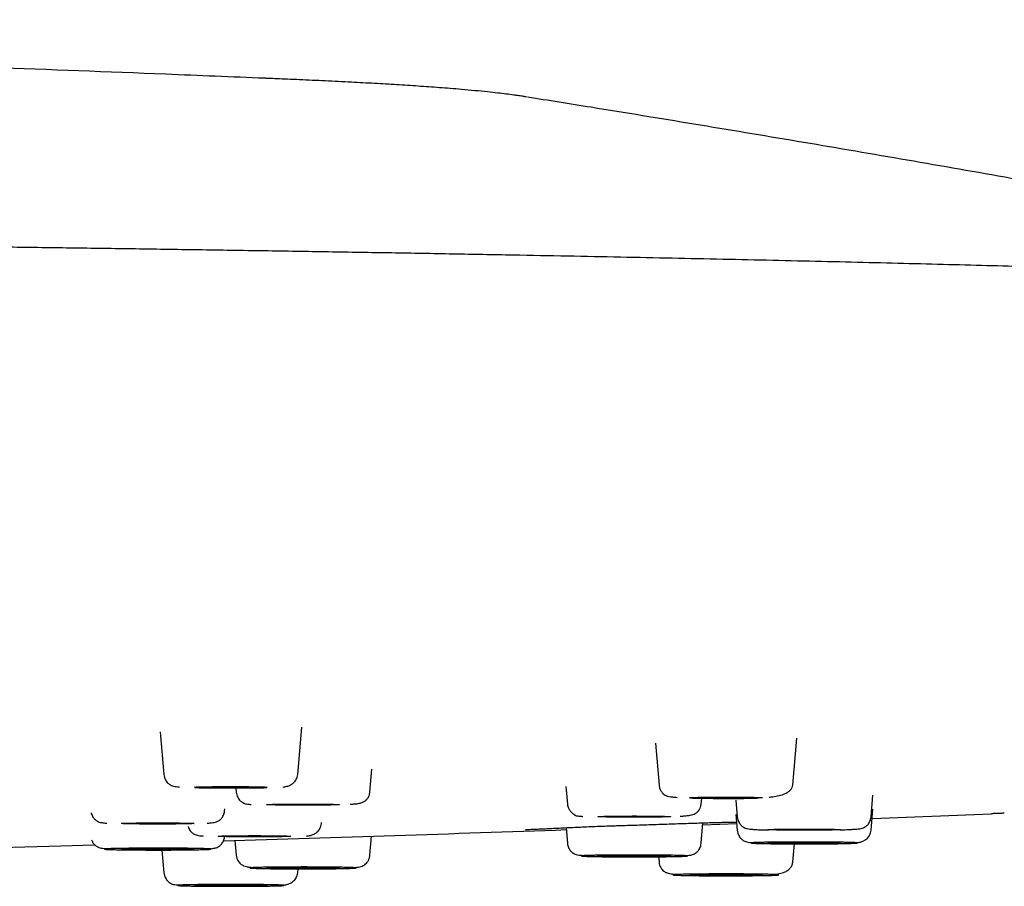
# Model space of a CAD drawing. Header units: millimetres. Extents: x 8 to 1762, y 12 to 2803.
# Tile 112 of 119: x 971 to 999, y 2721 to 2746. Entities that reach past the tile are written whole.
import ezdxf

# ---------------------------------------------------------------- set-up
doc = ezdxf.new("R2010")
doc.units = ezdxf.units.MM

msp = doc.modelspace()

# ---------------------------------------------------------------- linework, layer by layer
at = {"color": 7, "linetype": 'Continuous', "lineweight": 30}
for p, q in [((978.667, 2723.932), (978.787, 2725.299)), ((974.695, 2725.17), (974.803, 2723.932)), ((992.969, 2723.628), (993.088, 2724.988)), ((988.999, 2724.837), (989.105, 2723.628)), ((980.752, 2723.427), (980.81, 2724.09)), ((976.878, 2723.546), (976.888, 2723.427)), ((986.414, 2723.588), (986.458, 2723.08)), ((995.23, 2722.705), (995.286, 2723.337)), ((990.322, 2723.08), (990.337, 2723.249)), ((991.324, 2723.187), (991.366, 2722.705)), ((976.556, 2722.883), (976.56, 2722.938)), ((991.326, 2722.78), (991.366, 2722.32)), ((995.23, 2722.32), (995.284, 2722.929)), ((995.261, 2722.664), (998.708, 2722.799)), ((979.35, 2722.513), (979.353, 2722.548)), ((986.419, 2722.396), (986.458, 2721.945)), ((990.322, 2721.945), (990.374, 2722.536)), ((990.369, 2722.481), (991.349, 2722.517)), ((980.752, 2721.598), (980.8, 2722.15)), ((976.851, 2722.024), (976.888, 2721.598)), ((992.969, 2721.398), (993.016, 2721.935)), ((974.746, 2721.75), (974.803, 2721.093)), ((989.09, 2721.563), (989.105, 2721.398)), ((978.667, 2721.093), (978.677, 2721.206))]:
    msp.add_line(p, q, dxfattribs=at)
at = {"color": 7, "linetype": 'Continuous', "lineweight": 30, "flags": 128}
for points in [[(975.685, 2723.567), (975.692, 2723.569), (975.713, 2723.571), (975.748, 2723.573), (975.797, 2723.575), (975.858, 2723.577), (975.931, 2723.578), (976.015, 2723.58), (976.108, 2723.581), (976.21, 2723.583), (976.319, 2723.584), (976.434, 2723.584), (976.553, 2723.585), (976.674, 2723.585), (976.796, 2723.585), (976.917, 2723.585), (977.036, 2723.584), (977.151, 2723.584), (977.26, 2723.583), (977.362, 2723.581), (977.456, 2723.58), (977.539, 2723.578), (977.612, 2723.577), (977.673, 2723.575), (977.722, 2723.573), (977.757, 2723.571), (977.778, 2723.569), (977.785, 2723.567), (977.778, 2723.565), (977.757, 2723.562), (977.722, 2723.56), (977.673, 2723.558), (977.612, 2723.557), (977.539, 2723.555), (977.456, 2723.553), (977.362, 2723.552), (977.26, 2723.551), (977.151, 2723.55), (977.036, 2723.549), (976.917, 2723.549), (976.796, 2723.548), (976.674, 2723.548), (976.553, 2723.549), (976.434, 2723.549), (976.319, 2723.55), (976.21, 2723.551), (976.108, 2723.552), (976.015, 2723.553), (975.931, 2723.555), (975.858, 2723.557), (975.797, 2723.558), (975.748, 2723.56), (975.713, 2723.562), (975.692, 2723.565), (975.685, 2723.567)], [(989.987, 2723.263), (989.994, 2723.265), (990.015, 2723.267), (990.05, 2723.269), (990.098, 2723.271), (990.16, 2723.273), (990.232, 2723.274), (990.316, 2723.276), (990.41, 2723.277), (990.512, 2723.278), (990.621, 2723.279), (990.736, 2723.28), (990.854, 2723.281), (990.976, 2723.281), (991.098, 2723.281), (991.219, 2723.281), (991.338, 2723.28), (991.453, 2723.279), (991.562, 2723.278), (991.664, 2723.277), (991.757, 2723.276), (991.841, 2723.274), (991.914, 2723.273), (991.975, 2723.271), (992.023, 2723.269), (992.058, 2723.267), (992.08, 2723.265), (992.087, 2723.263), (992.08, 2723.26), (992.058, 2723.258), (992.023, 2723.256), (991.975, 2723.254), (991.914, 2723.252), (991.841, 2723.251), (991.757, 2723.249), (991.664, 2723.248), (991.562, 2723.247), (991.453, 2723.246), (991.338, 2723.245), (991.219, 2723.245), (991.098, 2723.244), (990.976, 2723.244), (990.854, 2723.245), (990.736, 2723.245), (990.621, 2723.246), (990.512, 2723.247), (990.41, 2723.248), (990.316, 2723.249), (990.232, 2723.251), (990.16, 2723.252), (990.098, 2723.254), (990.05, 2723.256), (990.015, 2723.258), (989.994, 2723.26), (989.987, 2723.263)], [(977.77, 2723.062), (977.777, 2723.064), (977.798, 2723.066), (977.833, 2723.068), (977.882, 2723.07), (977.943, 2723.072), (978.016, 2723.074), (978.1, 2723.075), (978.193, 2723.077), (978.295, 2723.078), (978.404, 2723.079), (978.519, 2723.08), (978.638, 2723.08), (978.759, 2723.08), (978.881, 2723.08), (979.002, 2723.08), (979.121, 2723.08), (979.236, 2723.079), (979.345, 2723.078), (979.447, 2723.077), (979.541, 2723.075), (979.624, 2723.074), (979.697, 2723.072), (979.758, 2723.07), (979.807, 2723.068), (979.842, 2723.066), (979.863, 2723.064), (979.87, 2723.062), (979.863, 2723.06), (979.842, 2723.058), (979.807, 2723.056), (979.758, 2723.054), (979.697, 2723.052), (979.624, 2723.05), (979.541, 2723.049), (979.447, 2723.047), (979.345, 2723.046), (979.236, 2723.045), (979.121, 2723.045), (979.002, 2723.044), (978.881, 2723.044), (978.759, 2723.044), (978.638, 2723.044), (978.519, 2723.045), (978.404, 2723.045), (978.295, 2723.046), (978.193, 2723.047), (978.1, 2723.049), (978.016, 2723.05), (977.943, 2723.052), (977.882, 2723.054), (977.833, 2723.056), (977.798, 2723.058), (977.777, 2723.06), (977.77, 2723.062)], [(987.34, 2722.715), (987.347, 2722.717), (987.369, 2722.72), (987.404, 2722.722), (987.452, 2722.724), (987.513, 2722.725), (987.586, 2722.727), (987.67, 2722.729), (987.763, 2722.73), (987.865, 2722.731), (987.974, 2722.732), (988.089, 2722.733), (988.208, 2722.733), (988.329, 2722.734), (988.451, 2722.734), (988.573, 2722.733), (988.691, 2722.733), (988.806, 2722.732), (988.915, 2722.731), (989.017, 2722.73), (989.111, 2722.729), (989.195, 2722.727), (989.268, 2722.725), (989.329, 2722.724), (989.377, 2722.722), (989.412, 2722.72), (989.433, 2722.717), (989.44, 2722.715), (989.433, 2722.713), (989.412, 2722.711), (989.377, 2722.709), (989.329, 2722.707), (989.268, 2722.705), (989.195, 2722.704), (989.111, 2722.702), (989.017, 2722.701), (988.915, 2722.699), (988.806, 2722.698), (988.691, 2722.698), (988.573, 2722.697), (988.451, 2722.697), (988.329, 2722.697), (988.208, 2722.697), (988.089, 2722.698), (987.974, 2722.698), (987.865, 2722.699), (987.763, 2722.701), (987.67, 2722.702), (987.586, 2722.704), (987.513, 2722.705), (987.452, 2722.707), (987.404, 2722.709), (987.369, 2722.711), (987.347, 2722.713), (987.34, 2722.715)], [(973.574, 2722.518), (973.581, 2722.52), (973.602, 2722.522), (973.637, 2722.524), (973.685, 2722.526), (973.746, 2722.528), (973.819, 2722.53), (973.903, 2722.531), (973.997, 2722.533), (974.099, 2722.534), (974.208, 2722.535), (974.323, 2722.535), (974.441, 2722.536), (974.563, 2722.536), (974.685, 2722.536), (974.806, 2722.536), (974.925, 2722.535), (975.04, 2722.535), (975.149, 2722.534), (975.251, 2722.533), (975.344, 2722.531), (975.428, 2722.53), (975.501, 2722.528), (975.562, 2722.526), (975.61, 2722.524), (975.645, 2722.522), (975.667, 2722.52), (975.674, 2722.518), (975.667, 2722.516), (975.645, 2722.514), (975.61, 2722.512), (975.562, 2722.51), (975.501, 2722.508), (975.428, 2722.506), (975.344, 2722.505), (975.251, 2722.503), (975.149, 2722.502), (975.04, 2722.501), (974.925, 2722.5), (974.806, 2722.5), (974.685, 2722.5), (974.563, 2722.5), (974.441, 2722.5), (974.323, 2722.5), (974.208, 2722.501), (974.099, 2722.502), (973.997, 2722.503), (973.903, 2722.505), (973.819, 2722.506), (973.746, 2722.508), (973.685, 2722.51), (973.637, 2722.512), (973.602, 2722.514), (973.581, 2722.516), (973.574, 2722.518)], [(976.368, 2722.148), (976.375, 2722.15), (976.396, 2722.152), (976.431, 2722.154), (976.479, 2722.156), (976.541, 2722.158), (976.613, 2722.159), (976.697, 2722.161), (976.791, 2722.162), (976.893, 2722.163), (977.002, 2722.164), (977.117, 2722.165), (977.235, 2722.166), (977.357, 2722.166), (977.479, 2722.166), (977.6, 2722.166), (977.719, 2722.165), (977.834, 2722.164), (977.943, 2722.163), (978.045, 2722.162), (978.138, 2722.161), (978.222, 2722.159), (978.295, 2722.158), (978.356, 2722.156), (978.404, 2722.154), (978.439, 2722.152), (978.461, 2722.15), (978.468, 2722.148), (978.461, 2722.145), (978.439, 2722.143), (978.404, 2722.141), (978.356, 2722.139), (978.295, 2722.137), (978.222, 2722.136), (978.138, 2722.134), (978.045, 2722.133), (977.943, 2722.132), (977.834, 2722.131), (977.719, 2722.13), (977.6, 2722.129), (977.479, 2722.129), (977.357, 2722.129), (977.235, 2722.129), (977.117, 2722.13), (977.002, 2722.131), (976.893, 2722.132), (976.791, 2722.133), (976.697, 2722.134), (976.613, 2722.136), (976.541, 2722.137), (976.479, 2722.139), (976.431, 2722.141), (976.396, 2722.143), (976.375, 2722.145), (976.368, 2722.148)], [(992.248, 2722.34), (992.256, 2722.342), (992.277, 2722.344), (992.312, 2722.346), (992.36, 2722.348), (992.421, 2722.35), (992.494, 2722.352), (992.578, 2722.353), (992.671, 2722.355), (992.773, 2722.356), (992.883, 2722.357), (992.997, 2722.358), (993.116, 2722.358), (993.237, 2722.358), (993.359, 2722.358), (993.481, 2722.358), (993.6, 2722.358), (993.714, 2722.357), (993.823, 2722.356), (993.925, 2722.355), (994.019, 2722.353), (994.103, 2722.352), (994.176, 2722.35), (994.237, 2722.348), (994.285, 2722.346), (994.32, 2722.344), (994.341, 2722.342), (994.348, 2722.34), (994.341, 2722.338), (994.32, 2722.336), (994.285, 2722.334), (994.237, 2722.332), (994.176, 2722.33), (994.103, 2722.328), (994.019, 2722.327), (993.925, 2722.325), (993.823, 2722.324), (993.714, 2722.323), (993.6, 2722.322), (993.481, 2722.322), (993.359, 2722.322), (993.237, 2722.322), (993.116, 2722.322), (992.997, 2722.322), (992.883, 2722.323), (992.773, 2722.324), (992.671, 2722.325), (992.578, 2722.327), (992.494, 2722.328), (992.421, 2722.33), (992.36, 2722.332), (992.312, 2722.334), (992.277, 2722.336), (992.256, 2722.338), (992.248, 2722.34)], [(968.36, 2721.772), (971.822, 2721.871), (972.801, 2721.9)], [(992.248, 2721.955), (992.256, 2721.957), (992.277, 2721.959), (992.312, 2721.961), (992.36, 2721.963), (992.421, 2721.965), (992.494, 2721.967), (992.578, 2721.968), (992.671, 2721.97), (992.773, 2721.971), (992.883, 2721.972), (992.997, 2721.973), (993.116, 2721.973), (993.237, 2721.973), (993.359, 2721.973), (993.481, 2721.973), (993.6, 2721.973), (993.714, 2721.972), (993.823, 2721.971), (993.925, 2721.97), (994.019, 2721.968), (994.103, 2721.967), (994.176, 2721.965), (994.237, 2721.963), (994.285, 2721.961), (994.32, 2721.959), (994.341, 2721.957), (994.348, 2721.955), (994.341, 2721.953), (994.32, 2721.951), (994.285, 2721.949), (994.237, 2721.947), (994.176, 2721.945), (994.103, 2721.943), (994.019, 2721.942), (993.925, 2721.94), (993.823, 2721.939), (993.714, 2721.938), (993.6, 2721.937), (993.481, 2721.937), (993.359, 2721.937), (993.237, 2721.937), (993.116, 2721.937), (992.997, 2721.937), (992.883, 2721.938), (992.773, 2721.939), (992.671, 2721.94), (992.578, 2721.942), (992.494, 2721.943), (992.421, 2721.945), (992.36, 2721.947), (992.312, 2721.949), (992.277, 2721.951), (992.256, 2721.953), (992.248, 2721.955)], [(973.574, 2721.777), (973.581, 2721.779), (973.602, 2721.781), (973.637, 2721.783), (973.685, 2721.785), (973.746, 2721.787), (973.819, 2721.789), (973.903, 2721.79), (973.997, 2721.792), (974.099, 2721.793), (974.208, 2721.794), (974.323, 2721.795), (974.441, 2721.795), (974.563, 2721.795), (974.685, 2721.795), (974.806, 2721.795), (974.925, 2721.795), (975.04, 2721.794), (975.149, 2721.793), (975.251, 2721.792), (975.344, 2721.79), (975.428, 2721.789), (975.501, 2721.787), (975.562, 2721.785), (975.61, 2721.783), (975.645, 2721.781), (975.667, 2721.779), (975.674, 2721.777), (975.667, 2721.775), (975.645, 2721.773), (975.61, 2721.771), (975.562, 2721.769), (975.501, 2721.767), (975.428, 2721.765), (975.344, 2721.764), (975.251, 2721.762), (975.149, 2721.761), (975.04, 2721.76), (974.925, 2721.76), (974.806, 2721.759), (974.685, 2721.759), (974.563, 2721.759), (974.441, 2721.759), (974.323, 2721.76), (974.208, 2721.76), (974.099, 2721.761), (973.997, 2721.762), (973.903, 2721.764), (973.819, 2721.765), (973.746, 2721.767), (973.685, 2721.769), (973.637, 2721.771), (973.602, 2721.773), (973.581, 2721.775), (973.574, 2721.777)], [(987.34, 2721.58), (987.347, 2721.582), (987.369, 2721.584), (987.404, 2721.586), (987.452, 2721.588), (987.513, 2721.59), (987.586, 2721.592), (987.67, 2721.593), (987.763, 2721.594), (987.865, 2721.596), (987.974, 2721.597), (988.089, 2721.597), (988.208, 2721.598), (988.329, 2721.598), (988.451, 2721.598), (988.573, 2721.598), (988.691, 2721.597), (988.806, 2721.597), (988.915, 2721.596), (989.017, 2721.594), (989.111, 2721.593), (989.195, 2721.592), (989.268, 2721.59), (989.329, 2721.588), (989.377, 2721.586), (989.412, 2721.584), (989.433, 2721.582), (989.44, 2721.58), (989.433, 2721.578), (989.412, 2721.576), (989.377, 2721.573), (989.329, 2721.572), (989.268, 2721.57), (989.195, 2721.568), (989.111, 2721.566), (989.017, 2721.565), (988.915, 2721.564), (988.806, 2721.563), (988.691, 2721.562), (988.573, 2721.562), (988.451, 2721.561), (988.329, 2721.561), (988.208, 2721.562), (988.089, 2721.562), (987.974, 2721.563), (987.865, 2721.564), (987.763, 2721.565), (987.67, 2721.566), (987.586, 2721.568), (987.513, 2721.57), (987.452, 2721.572), (987.404, 2721.573), (987.369, 2721.576), (987.347, 2721.578), (987.34, 2721.58)], [(977.77, 2721.233), (977.777, 2721.235), (977.798, 2721.237), (977.833, 2721.239), (977.882, 2721.241), (977.943, 2721.243), (978.016, 2721.245), (978.1, 2721.246), (978.193, 2721.248), (978.295, 2721.249), (978.404, 2721.25), (978.519, 2721.25), (978.638, 2721.251), (978.759, 2721.251), (978.881, 2721.251), (979.002, 2721.251), (979.121, 2721.25), (979.236, 2721.25), (979.345, 2721.249), (979.447, 2721.248), (979.541, 2721.246), (979.624, 2721.245), (979.697, 2721.243), (979.758, 2721.241), (979.807, 2721.239), (979.842, 2721.237), (979.863, 2721.235), (979.87, 2721.233), (979.863, 2721.231), (979.842, 2721.229), (979.807, 2721.227), (979.758, 2721.225), (979.697, 2721.223), (979.624, 2721.221), (979.541, 2721.22), (979.447, 2721.218), (979.345, 2721.217), (979.236, 2721.216), (979.121, 2721.215), (979.002, 2721.215), (978.881, 2721.215), (978.759, 2721.215), (978.638, 2721.215), (978.519, 2721.215), (978.404, 2721.216), (978.295, 2721.217), (978.193, 2721.218), (978.1, 2721.22), (978.016, 2721.221), (977.943, 2721.223), (977.882, 2721.225), (977.833, 2721.227), (977.798, 2721.229), (977.777, 2721.231), (977.77, 2721.233)], [(989.987, 2721.032), (989.994, 2721.035), (990.015, 2721.037), (990.05, 2721.039), (990.098, 2721.041), (990.16, 2721.043), (990.232, 2721.044), (990.316, 2721.046), (990.41, 2721.047), (990.512, 2721.048), (990.621, 2721.049), (990.736, 2721.05), (990.854, 2721.051), (990.976, 2721.051), (991.098, 2721.051), (991.219, 2721.051), (991.338, 2721.05), (991.453, 2721.049), (991.562, 2721.048), (991.664, 2721.047), (991.757, 2721.046), (991.841, 2721.044), (991.914, 2721.043), (991.975, 2721.041), (992.023, 2721.039), (992.058, 2721.037), (992.08, 2721.035), (992.087, 2721.032), (992.08, 2721.03), (992.058, 2721.028), (992.023, 2721.026), (991.975, 2721.024), (991.914, 2721.022), (991.841, 2721.021), (991.757, 2721.019), (991.664, 2721.018), (991.562, 2721.017), (991.453, 2721.016), (991.338, 2721.015), (991.219, 2721.014), (991.098, 2721.014), (990.976, 2721.014), (990.854, 2721.014), (990.736, 2721.015), (990.621, 2721.016), (990.512, 2721.017), (990.41, 2721.018), (990.316, 2721.019), (990.232, 2721.021), (990.16, 2721.022), (990.098, 2721.024), (990.05, 2721.026), (990.015, 2721.028), (989.994, 2721.03), (989.987, 2721.032)], [(975.685, 2720.728), (975.692, 2720.73), (975.713, 2720.733), (975.748, 2720.735), (975.797, 2720.737), (975.858, 2720.738), (975.931, 2720.74), (976.015, 2720.742), (976.108, 2720.743), (976.21, 2720.744), (976.319, 2720.745), (976.434, 2720.746), (976.553, 2720.746), (976.674, 2720.747), (976.796, 2720.747), (976.917, 2720.746), (977.036, 2720.746), (977.151, 2720.745), (977.26, 2720.744), (977.362, 2720.743), (977.456, 2720.742), (977.539, 2720.74), (977.612, 2720.738), (977.673, 2720.737), (977.722, 2720.735), (977.757, 2720.733), (977.778, 2720.73), (977.785, 2720.728), (977.778, 2720.726), (977.757, 2720.724), (977.722, 2720.722), (977.673, 2720.72), (977.612, 2720.718), (977.539, 2720.717), (977.456, 2720.715), (977.362, 2720.714), (977.26, 2720.712), (977.151, 2720.712), (977.036, 2720.711), (976.917, 2720.71), (976.796, 2720.71), (976.674, 2720.71), (976.553, 2720.71), (976.434, 2720.711), (976.319, 2720.712), (976.21, 2720.712), (976.108, 2720.714), (976.015, 2720.715), (975.931, 2720.717), (975.858, 2720.718), (975.797, 2720.72), (975.748, 2720.722), (975.713, 2720.724), (975.692, 2720.726), (975.685, 2720.728)]]:
    msp.add_lwpolyline(points, dxfattribs=at)
at = {"color": 7, "linetype": 'Continuous', "lineweight": 30}
msp.add_arc((895.418, 5326.417), 2605.667, 271.783731, 272.001529, dxfattribs=at)
for points, knots in [([(977.718, 2744.055), (976.764, 2744.094), (974.133, 2744.201), (969.817, 2744.367), (964.766, 2744.549), (959.697, 2744.718), (954.611, 2744.875), (949.503, 2745.02), (944.363, 2745.152), (939.182, 2745.272), (934.142, 2745.376), (929.26, 2745.465), (924.562, 2745.539), (919.888, 2745.601), (915.266, 2745.652), (910.779, 2745.692), (906.75, 2745.718), (903.259, 2745.734), (899.593, 2745.746), (897.016, 2745.748), (895.418, 2745.749)], [0, 0, 0, 0, 0.034787, 0.095971, 0.157402, 0.218988, 0.280775, 0.342826, 0.405229, 0.468116, 0.531686, 0.588932, 0.646049, 0.702917, 0.759285, 0.814502, 0.866415, 0.906102, 0.941742, 1, 1, 1, 1]), ([(985.278, 2743.515), (985.277, 2743.516), (985.275, 2743.516), (985.272, 2743.516), (985.267, 2743.517), (985.257, 2743.519), (985.242, 2743.521), (985.218, 2743.525), (985.181, 2743.531), (985.124, 2743.54), (985.032, 2743.553), (984.886, 2743.574), (984.687, 2743.6), (984.434, 2743.63), (984.133, 2743.663), (983.783, 2743.698), (983.424, 2743.731), (983.082, 2743.759), (982.766, 2743.784), (982.456, 2743.806), (982.148, 2743.827), (981.839, 2743.848), (981.527, 2743.867), (981.209, 2743.886), (980.886, 2743.905), (980.556, 2743.923), (980.209, 2743.941), (979.845, 2743.959), (979.467, 2743.978), (979.094, 2743.995), (978.73, 2744.012), (978.388, 2744.027), (978.098, 2744.039), (977.897, 2744.048), (977.787, 2744.052), (977.744, 2744.054), (977.727, 2744.055), (977.721, 2744.055), (977.719, 2744.055), (977.719, 2744.055), (977.718, 2744.055), (977.718, 2744.055)], [0, 0, 0, 0, 0.000105, 0.000231, 0.000445, 0.000911, 0.002252, 0.004997, 0.010102, 0.018994, 0.034028, 0.060781, 0.101207, 0.142914, 0.191856, 0.251507, 0.312836, 0.363083, 0.410548, 0.455787, 0.49935, 0.541673, 0.583071, 0.623762, 0.663892, 0.703556, 0.742805, 0.785484, 0.826822, 0.86652, 0.904155, 0.938865, 0.96889, 0.988717, 0.995728, 0.998856, 0.999676, 0.999897, 0.999962, 0.999987, 1, 1, 1, 1]), ([(1016.702, 2737.897), (1015.875, 2738.061), (1014.036, 2738.424), (1011.186, 2738.974), (1008.153, 2739.549), (1005.126, 2740.111), (1002.107, 2740.661), (999.095, 2741.197), (996.091, 2741.722), (993.098, 2742.233), (990.117, 2742.731), (987.519, 2743.157), (985.915, 2743.413), (985.302, 2743.51)], [0, 0, 0, 0, 0.079267, 0.176252, 0.273006, 0.369507, 0.465729, 0.561645, 0.657223, 0.752426, 0.847215, 0.941544, 1, 1, 1, 1]), ([(1014.379, 2738.012), (1014.347, 2738.014), (1014.19, 2738.025), (1013.888, 2738.044), (1013.47, 2738.07), (1013.027, 2738.096), (1012.506, 2738.125), (1011.897, 2738.158), (1011.189, 2738.193), (1010.444, 2738.229), (1009.639, 2738.265), (1008.771, 2738.302), (1007.836, 2738.34), (1006.857, 2738.378), (1005.833, 2738.415), (1004.764, 2738.452), (1003.671, 2738.489), (1002.558, 2738.524), (1001.426, 2738.558), (1000.255, 2738.592), (999.044, 2738.626), (997.794, 2738.66), (996.503, 2738.693), (995.174, 2738.726), (993.805, 2738.758), (992.397, 2738.791), (990.959, 2738.822), (989.491, 2738.853), (987.995, 2738.884), (986.462, 2738.914), (984.851, 2738.944), (983.158, 2738.975), (981.38, 2739.006), (979.561, 2739.036), (977.7, 2739.066), (975.799, 2739.095), (973.895, 2739.123), (971.991, 2739.15), (970.089, 2739.176), (968.155, 2739.202), (966.191, 2739.226), (964.203, 2739.25), (962.192, 2739.273), (960.159, 2739.296), (958.104, 2739.318), (956.03, 2739.339), (953.948, 2739.359), (951.861, 2739.378), (949.77, 2739.396), (947.663, 2739.414), (945.484, 2739.432), (943.234, 2739.449), (940.91, 2739.465), (938.573, 2739.481), (936.222, 2739.496), (933.858, 2739.51), (931.529, 2739.523), (929.235, 2739.535), (926.978, 2739.546), (924.715, 2739.556), (922.445, 2739.565), (920.169, 2739.574), (917.889, 2739.581), (915.605, 2739.588), (913.318, 2739.595), (911.029, 2739.6), (908.753, 2739.605), (906.49, 2739.609), (904.24, 2739.612), (901.992, 2739.615), (899.687, 2739.616), (897.324, 2739.617), (894.906, 2739.618), (892.493, 2739.617), (890.085, 2739.616), (887.685, 2739.613), (885.338, 2739.61), (883.044, 2739.607), (880.805, 2739.602), (878.575, 2739.597), (876.354, 2739.592), (874.145, 2739.585), (871.946, 2739.578), (869.758, 2739.57), (867.576, 2739.562), (865.399, 2739.553), (863.239, 2739.543), (861.097, 2739.532), (858.973, 2739.521), (856.856, 2739.509), (854.689, 2739.496), (852.475, 2739.482), (850.215, 2739.467), (847.966, 2739.451), (845.729, 2739.435), (843.506, 2739.417), (841.339, 2739.399), (839.229, 2739.38), (837.175, 2739.362), (835.136, 2739.342), (833.114, 2739.322), (831.109, 2739.301), (829.123, 2739.279), (827.155, 2739.256), (825.207, 2739.233), (823.28, 2739.209), (821.387, 2739.185), (819.527, 2739.16), (817.7, 2739.135), (815.898, 2739.108), (814.141, 2739.082), (812.43, 2739.055), (810.765, 2739.028), (809.124, 2739), (807.51, 2738.972), (805.922, 2738.943), (804.391, 2738.914), (802.917, 2738.885), (801.497, 2738.856), (800.104, 2738.827), (798.738, 2738.797), (797.373, 2738.766), (796.01, 2738.734), (794.655, 2738.701), (793.332, 2738.667), (792.044, 2738.633), (790.793, 2738.599), (789.608, 2738.564), (788.488, 2738.531), (787.433, 2738.498), (786.418, 2738.464), (785.444, 2738.431), (784.504, 2738.398), (783.599, 2738.364), (782.73, 2738.33), (781.9, 2738.296), (781.11, 2738.262), (780.359, 2738.229), (779.647, 2738.195), (778.95, 2738.16), (778.272, 2738.124), (777.617, 2738.087), (777.005, 2738.05), (776.436, 2738.013), (775.909, 2737.977), (775.422, 2737.94), (774.976, 2737.904), (774.568, 2737.868), (774.199, 2737.832), (773.881, 2737.797), (773.701, 2737.775), (773.619, 2737.765)], [0, 0, 0, 0, 0.00116, 0.005622, 0.010198, 0.014809, 0.019431, 0.025803, 0.032195, 0.038607, 0.045038, 0.052006, 0.058997, 0.06601, 0.073047, 0.080107, 0.08719, 0.093889, 0.100609, 0.10735, 0.11411, 0.120892, 0.127694, 0.134516, 0.141359, 0.148223, 0.155107, 0.161888, 0.168689, 0.17551, 0.182351, 0.18976, 0.197192, 0.204648, 0.212126, 0.219628, 0.227153, 0.234269, 0.241405, 0.248562, 0.255719, 0.262864, 0.269996, 0.277116, 0.284222, 0.291316, 0.298397, 0.305339, 0.312268, 0.319186, 0.326091, 0.333534, 0.340962, 0.348376, 0.355776, 0.363161, 0.370532, 0.377469, 0.384393, 0.391304, 0.398202, 0.405088, 0.411961, 0.418821, 0.425668, 0.432502, 0.439324, 0.446011, 0.452686, 0.459349, 0.465999, 0.473167, 0.480321, 0.48746, 0.494585, 0.501695, 0.508791, 0.515468, 0.522133, 0.528785, 0.535424, 0.54205, 0.548664, 0.555265, 0.561872, 0.568498, 0.575142, 0.581685, 0.588245, 0.594822, 0.601417, 0.608558, 0.615719, 0.622901, 0.630103, 0.637325, 0.644567, 0.651415, 0.65828, 0.665163, 0.672064, 0.678984, 0.685921, 0.692876, 0.699849, 0.706841, 0.71385, 0.720752, 0.727671, 0.734607, 0.741561, 0.748283, 0.75502, 0.761774, 0.768544, 0.775329, 0.782132, 0.78856, 0.795002, 0.801459, 0.807931, 0.814417, 0.821311, 0.828222, 0.835149, 0.842092, 0.849049, 0.855973, 0.862454, 0.868887, 0.875272, 0.881611, 0.887902, 0.894259, 0.900567, 0.906826, 0.913037, 0.919198, 0.925311, 0.931374, 0.937988, 0.944542, 0.951037, 0.957473, 0.96385, 0.970167, 0.976426, 0.982625, 0.988766, 0.994847, 1, 1, 1, 1]), ([(974.803, 2723.932), (974.807, 2723.905), (974.815, 2723.852), (974.844, 2723.784), (974.879, 2723.728), (974.929, 2723.672), (974.994, 2723.625), (975.06, 2723.598), (975.113, 2723.59), (975.184, 2723.579), (975.238, 2723.575), (975.257, 2723.574)], [0, 0, 0, 0, 0.080029, 0.153606, 0.221757, 0.285676, 0.406059, 0.528176, 0.708391, 0.901182, 1, 1, 1, 1]), ([(978.243, 2723.571), (978.281, 2723.577), (978.35, 2723.587), (978.457, 2723.627), (978.554, 2723.69), (978.62, 2723.774), (978.656, 2723.858), (978.663, 2723.907), (978.667, 2723.932)], [0, 0, 0, 0, 0.220449, 0.405131, 0.594896, 0.792415, 0.89492, 1, 1, 1, 1]), ([(975.692, 2723.555), (975.735, 2723.554), (975.83, 2723.552), (975.997, 2723.549), (976.185, 2723.548), (976.384, 2723.547), (976.588, 2723.546), (976.791, 2723.546), (976.99, 2723.547), (977.183, 2723.547), (977.366, 2723.549), (977.537, 2723.55), (977.674, 2723.552), (977.749, 2723.553), (977.776, 2723.554)], [0, 0, 0, 0, 0.073119, 0.160792, 0.25205, 0.344409, 0.435412, 0.525066, 0.613376, 0.70035, 0.785994, 0.870314, 0.953314, 1, 1, 1, 1]), ([(989.105, 2723.628), (989.111, 2723.591), (989.123, 2723.52), (989.172, 2723.435), (989.227, 2723.374), (989.292, 2723.328), (989.365, 2723.3), (989.443, 2723.288), (989.529, 2723.279), (989.599, 2723.275), (989.626, 2723.273)], [0, 0, 0, 0, 0.094506, 0.184895, 0.277171, 0.376349, 0.525761, 0.700713, 0.887183, 1, 1, 1, 1]), ([(992.286, 2723.278), (992.304, 2723.28), (992.393, 2723.288), (992.535, 2723.313), (992.69, 2723.355), (992.807, 2723.409), (992.891, 2723.469), (992.951, 2723.542), (992.963, 2723.599), (992.969, 2723.628)], [0, 0, 0, 0, 0.048067, 0.232561, 0.420009, 0.562808, 0.707348, 0.853279, 1, 1, 1, 1]), ([(976.888, 2723.427), (976.892, 2723.399), (976.901, 2723.345), (976.931, 2723.274), (976.968, 2723.218), (977.019, 2723.162), (977.083, 2723.117), (977.143, 2723.093), (977.188, 2723.084), (977.253, 2723.074), (977.303, 2723.07), (977.324, 2723.068)], [0, 0, 0, 0, 0.086729, 0.1655, 0.2371, 0.302509, 0.419583, 0.531067, 0.693286, 0.872939, 1, 1, 1, 1]), ([(980.182, 2723.074), (980.219, 2723.077), (980.303, 2723.082), (980.4, 2723.091), (980.491, 2723.109), (980.566, 2723.136), (980.631, 2723.178), (980.687, 2723.237), (980.725, 2723.308), (980.745, 2723.374), (980.75, 2723.409), (980.752, 2723.427)], [0, 0, 0, 0, 0.141727, 0.318208, 0.47367, 0.608707, 0.725024, 0.825216, 0.914024, 0.956791, 1, 1, 1, 1]), ([(989.999, 2723.256), (990.003, 2723.256), (990.052, 2723.254), (990.159, 2723.252), (990.317, 2723.249), (990.487, 2723.246), (990.665, 2723.244), (990.85, 2723.243), (991.04, 2723.242), (991.233, 2723.242), (991.447, 2723.243), (991.674, 2723.245), (991.843, 2723.248), (991.925, 2723.253), (991.933, 2723.253)], [0, 0, 0, 0, 0.007489, 0.093689, 0.1811, 0.269766, 0.359735, 0.451059, 0.543791, 0.637991, 0.733719, 0.861352, 0.987373, 1, 1, 1, 1]), ([(986.458, 2723.08), (986.461, 2723.06), (986.467, 2723.021), (986.491, 2722.953), (986.531, 2722.887), (986.58, 2722.835), (986.615, 2722.807), (986.635, 2722.792), (986.649, 2722.782), (986.657, 2722.777), (986.662, 2722.774), (986.668, 2722.77), (986.669, 2722.768), (986.674, 2722.763), (986.681, 2722.756), (986.697, 2722.747), (986.73, 2722.738), (986.786, 2722.73), (986.846, 2722.725), (986.892, 2722.723), (986.905, 2722.722)], [0, 0, 0, 0, 0.0569934, 0.1080026, 0.1920984, 0.2533765, 0.2759913, 0.2936829, 0.3071508, 0.3127487, 0.3179447, 0.3231066, 0.3412494, 0.3620647, 0.3997117, 0.5039724, 0.6373523, 0.7995881, 0.9401164, 1, 1, 1, 1]), ([(989.713, 2722.729), (989.749, 2722.731), (989.834, 2722.735), (989.94, 2722.746), (990.038, 2722.763), (990.115, 2722.787), (990.179, 2722.819), (990.231, 2722.863), (990.274, 2722.919), (990.302, 2722.981), (990.317, 2723.037), (990.32, 2723.066), (990.322, 2723.08)], [0, 0, 0, 0, 0.126621, 0.291865, 0.439132, 0.568979, 0.68195, 0.778858, 0.861352, 0.932867, 0.966516, 1, 1, 1, 1]), ([(972.703, 2722.821), (972.703, 2722.819), (972.707, 2722.795), (972.731, 2722.737), (972.78, 2722.658), (972.849, 2722.598), (972.912, 2722.564), (972.961, 2722.549), (973.008, 2722.541), (973.073, 2722.533), (973.121, 2722.528), (973.154, 2722.526), (973.156, 2722.526)], [0, 0, 0, 0, 0.00641, 0.072443, 0.193893, 0.308229, 0.423651, 0.548431, 0.685866, 0.832092, 0.987038, 1, 1, 1, 1]), ([(976.048, 2722.528), (976.056, 2722.528), (976.104, 2722.531), (976.175, 2722.538), (976.253, 2722.547), (976.32, 2722.562), (976.39, 2722.595), (976.451, 2722.645), (976.495, 2722.702), (976.523, 2722.754), (976.546, 2722.814), (976.552, 2722.86), (976.556, 2722.883)], [0, 0, 0, 0, 0.035002, 0.203349, 0.36876, 0.518856, 0.649437, 0.76697, 0.823633, 0.880442, 0.938769, 1, 1, 1, 1]), ([(991.366, 2722.705), (991.37, 2722.681), (991.377, 2722.634), (991.408, 2722.553), (991.461, 2722.473), (991.533, 2722.414), (991.603, 2722.379), (991.654, 2722.368), (991.733, 2722.355), (991.835, 2722.346), (991.968, 2722.338), (992.109, 2722.333), (992.215, 2722.33), (992.258, 2722.329)], [0, 0, 0, 0, 0.043507, 0.083978, 0.157629, 0.226166, 0.295185, 0.397065, 0.509833, 0.632132, 0.763978, 0.905442, 1, 1, 1, 1]), ([(994.337, 2722.333), (994.345, 2722.333), (994.408, 2722.335), (994.514, 2722.339), (994.65, 2722.346), (994.767, 2722.353), (994.864, 2722.362), (994.937, 2722.371), (995.005, 2722.389), (995.074, 2722.424), (995.143, 2722.483), (995.194, 2722.562), (995.221, 2722.639), (995.227, 2722.683), (995.23, 2722.705)], [0, 0, 0, 0, 0.01519, 0.133721, 0.250291, 0.36496, 0.477781, 0.587945, 0.685877, 0.77145, 0.848556, 0.922396, 0.960331, 1, 1, 1, 1]), ([(999.074, 2722.813), (999.028, 2722.812), (998.916, 2722.807), (998.794, 2722.802), (998.728, 2722.8), (998.708, 2722.799)], [0, 0, 0, 0, 0.328442, 0.788977, 1, 1, 1, 1]), ([(975.504, 2722.427), (975.511, 2722.405), (975.527, 2722.363), (975.562, 2722.309), (975.612, 2722.252), (975.676, 2722.206), (975.743, 2722.179), (975.796, 2722.17), (975.867, 2722.16), (975.921, 2722.156), (975.94, 2722.155)], [0, 0, 0, 0, 0.073784, 0.148298, 0.218185, 0.349809, 0.483328, 0.680369, 0.89116, 1, 1, 1, 1]), ([(978.925, 2722.152), (978.963, 2722.158), (979.033, 2722.168), (979.14, 2722.207), (979.237, 2722.271), (979.303, 2722.355), (979.339, 2722.439), (979.346, 2722.488), (979.35, 2722.513)], [0, 0, 0, 0, 0.2212139, 0.4057146, 0.5952939, 0.792619, 0.8950226, 1, 1, 1, 1]), ([(985.248, 2722.348), (985.248, 2722.348), (985.245, 2722.345), (985.265, 2722.346), (985.302, 2722.345), (985.365, 2722.348), (985.45, 2722.351), (985.561, 2722.356), (985.698, 2722.362), (985.861, 2722.369), (986.053, 2722.378), (986.268, 2722.389), (986.495, 2722.4), (986.723, 2722.41), (986.957, 2722.421), (987.193, 2722.431), (987.427, 2722.44), (987.639, 2722.448), (987.831, 2722.454), (988.035, 2722.46), (988.272, 2722.467), (988.52, 2722.475), (988.76, 2722.483), (988.983, 2722.49), (989.217, 2722.498), (989.462, 2722.506), (989.713, 2722.515), (989.961, 2722.523), (990.198, 2722.531), (990.415, 2722.537), (990.643, 2722.544), (990.871, 2722.55), (991.067, 2722.555), (991.209, 2722.558), (991.301, 2722.559), (991.336, 2722.56), (991.345, 2722.56)], [0, 0, 0, 0, 0.0016, 0.026157, 0.052838, 0.080919, 0.110359, 0.141152, 0.17328, 0.206717, 0.241427, 0.277356, 0.312338, 0.344903, 0.375108, 0.408296, 0.43819, 0.464808, 0.488164, 0.509661, 0.539947, 0.574425, 0.599731, 0.62688, 0.655871, 0.686706, 0.719403, 0.753714, 0.787366, 0.819831, 0.851118, 0.895844, 0.937987, 0.964676, 0.990465, 1, 1, 1, 1]), ([(976.092, 2721.785), (976.094, 2721.785), (976.126, 2721.787), (976.175, 2721.792), (976.24, 2721.8), (976.286, 2721.808), (976.336, 2721.824), (976.398, 2721.857), (976.467, 2721.918), (976.517, 2721.996), (976.546, 2722.074), (976.552, 2722.119), (976.556, 2722.142)], [0, 0, 0, 0, 0.0116023, 0.1572968, 0.2947925, 0.4240222, 0.541352, 0.6498827, 0.7573922, 0.8715913, 0.9336822, 1, 1, 1, 1]), ([(991.366, 2722.32), (991.371, 2722.293), (991.378, 2722.241), (991.407, 2722.172), (991.442, 2722.116), (991.492, 2722.06), (991.557, 2722.013), (991.624, 2721.986), (991.677, 2721.978), (991.748, 2721.967), (991.802, 2721.963), (991.82, 2721.962)], [0, 0, 0, 0, 0.079971, 0.153494, 0.221596, 0.285468, 0.405764, 0.527792, 0.707877, 0.900527, 1, 1, 1, 1]), ([(994.806, 2721.96), (994.844, 2721.965), (994.914, 2721.975), (995.021, 2722.015), (995.118, 2722.079), (995.183, 2722.162), (995.219, 2722.247), (995.227, 2722.295), (995.23, 2722.32)], [0, 0, 0, 0, 0.221214, 0.405715, 0.595294, 0.792619, 0.895023, 1, 1, 1, 1]), ([(972.714, 2722.045), (972.717, 2722.035), (972.728, 2722.004), (972.753, 2721.962), (972.796, 2721.904), (972.857, 2721.854), (972.928, 2721.821), (972.995, 2721.806), (973.072, 2721.797), (973.143, 2721.79), (973.191, 2721.788), (973.2, 2721.787)], [0, 0, 0, 0, 0.033873, 0.096195, 0.158356, 0.287293, 0.430545, 0.595204, 0.776665, 0.961348, 1, 1, 1, 1]), ([(986.458, 2721.945), (986.461, 2721.923), (986.467, 2721.879), (986.495, 2721.802), (986.546, 2721.723), (986.615, 2721.663), (986.684, 2721.629), (986.752, 2721.61), (986.825, 2721.602), (986.901, 2721.594), (986.957, 2721.591), (986.974, 2721.59)], [0, 0, 0, 0, 0.058017, 0.113497, 0.221488, 0.334256, 0.459408, 0.602633, 0.763749, 0.92875, 1, 1, 1, 1]), ([(989.862, 2721.587), (989.886, 2721.589), (989.936, 2721.593), (989.998, 2721.601), (990.049, 2721.61), (990.094, 2721.622), (990.156, 2721.654), (990.227, 2721.713), (990.281, 2721.793), (990.312, 2721.874), (990.319, 2721.92), (990.322, 2721.945)], [0, 0, 0, 0, 0.13115, 0.271685, 0.403573, 0.524665, 0.635806, 0.746171, 0.86477, 0.929941, 1, 1, 1, 1]), ([(991.765, 2721.955), (991.766, 2721.956), (991.769, 2721.958), (991.79, 2721.96), (991.823, 2721.963), (991.872, 2721.965), (991.935, 2721.967), (992.014, 2721.97), (992.107, 2721.972), (992.212, 2721.974), (992.329, 2721.976), (992.441, 2721.977), (992.544, 2721.978), (992.637, 2721.979), (992.76, 2721.98), (992.916, 2721.981), (993.106, 2721.982), (993.282, 2721.982), (993.443, 2721.982), (993.586, 2721.981), (993.727, 2721.981), (993.867, 2721.98), (994.007, 2721.979), (994.142, 2721.977), (994.268, 2721.976), (994.384, 2721.974), (994.49, 2721.972), (994.572, 2721.97), (994.635, 2721.968), (994.683, 2721.967), (994.737, 2721.964), (994.788, 2721.962), (994.824, 2721.958), (994.835, 2721.955), (994.828, 2721.953), (994.807, 2721.95), (994.773, 2721.948), (994.725, 2721.945), (994.662, 2721.943), (994.583, 2721.94), (994.49, 2721.938), (994.385, 2721.936), (994.268, 2721.934), (994.156, 2721.933), (994.053, 2721.932), (993.96, 2721.931), (993.837, 2721.93), (993.681, 2721.929), (993.491, 2721.928), (993.315, 2721.928), (993.154, 2721.928), (993.011, 2721.929), (992.87, 2721.929), (992.729, 2721.93), (992.59, 2721.931), (992.455, 2721.933), (992.329, 2721.934), (992.212, 2721.936), (992.107, 2721.938), (992.025, 2721.94), (991.962, 2721.942), (991.913, 2721.944), (991.847, 2721.946), (991.78, 2721.95), (991.77, 2721.953), (991.765, 2721.955)], [0, 0, 0, 0, 0.015057, 0.029987, 0.044923, 0.060001, 0.076318, 0.092478, 0.108651, 0.12501, 0.141328, 0.157488, 0.16826, 0.17909, 0.190028, 0.210052, 0.229939, 0.250012, 0.265059, 0.279985, 0.294925, 0.310013, 0.326331, 0.34249, 0.358664, 0.375023, 0.39134, 0.4075, 0.418273, 0.429103, 0.44004, 0.460064, 0.479952, 0.500024, 0.515071, 0.529997, 0.544937, 0.560025, 0.576343, 0.592503, 0.608676, 0.625035, 0.641353, 0.657512, 0.668285, 0.679115, 0.690053, 0.710076, 0.729964, 0.750037, 0.765084, 0.78001, 0.79495, 0.810038, 0.826356, 0.842515, 0.858688, 0.875048, 0.891365, 0.907525, 0.918298, 0.929128, 0.940065, 0.970019, 1, 1, 1, 1]), ([(992.255, 2721.943), (992.299, 2721.942), (992.393, 2721.94), (992.56, 2721.938), (992.748, 2721.936), (992.947, 2721.935), (993.151, 2721.935), (993.354, 2721.935), (993.554, 2721.935), (993.746, 2721.936), (993.929, 2721.937), (994.1, 2721.939), (994.238, 2721.94), (994.312, 2721.941), (994.339, 2721.942)], [0, 0, 0, 0, 0.073119, 0.160792, 0.25205, 0.344409, 0.435412, 0.525066, 0.613376, 0.70035, 0.785994, 0.870314, 0.953314, 1, 1, 1, 1]), ([(973.142, 2721.784), (973.156, 2721.785), (973.184, 2721.786), (973.241, 2721.789), (973.31, 2721.791), (973.393, 2721.793), (973.49, 2721.795), (973.601, 2721.797), (973.724, 2721.799), (973.856, 2721.8), (973.995, 2721.802), (974.125, 2721.802), (974.241, 2721.803), (974.343, 2721.803), (974.476, 2721.804), (974.64, 2721.804), (974.832, 2721.804), (975.006, 2721.803), (975.159, 2721.802), (975.292, 2721.801), (975.419, 2721.8), (975.543, 2721.799), (975.661, 2721.797), (975.771, 2721.795), (975.869, 2721.793), (975.954, 2721.791), (976.026, 2721.788), (976.076, 2721.786), (976.11, 2721.784), (976.133, 2721.782), (976.152, 2721.78), (976.161, 2721.777), (976.147, 2721.773), (976.112, 2721.77), (976.063, 2721.768), (976.007, 2721.765), (975.938, 2721.763), (975.854, 2721.761), (975.757, 2721.759), (975.646, 2721.757), (975.524, 2721.755), (975.392, 2721.754), (975.252, 2721.753), (975.123, 2721.752), (975.006, 2721.751), (974.904, 2721.751), (974.771, 2721.75), (974.608, 2721.75), (974.415, 2721.751), (974.242, 2721.751), (974.088, 2721.752), (973.955, 2721.753), (973.828, 2721.754), (973.705, 2721.756), (973.587, 2721.757), (973.477, 2721.759), (973.379, 2721.761), (973.294, 2721.764), (973.222, 2721.766), (973.171, 2721.768), (973.137, 2721.77), (973.115, 2721.772), (973.09, 2721.775), (973.082, 2721.779), (973.122, 2721.782), (973.142, 2721.784)], [0, 0, 0, 0, 0.015057, 0.029987, 0.044923, 0.060001, 0.076318, 0.092478, 0.108651, 0.12501, 0.141328, 0.157488, 0.16826, 0.17909, 0.190028, 0.210052, 0.229939, 0.250012, 0.265059, 0.279985, 0.294925, 0.310013, 0.326331, 0.34249, 0.358664, 0.375023, 0.39134, 0.4075, 0.418273, 0.429103, 0.44004, 0.460064, 0.479952, 0.500024, 0.515071, 0.529997, 0.544937, 0.560025, 0.576343, 0.592503, 0.608676, 0.625035, 0.641353, 0.657512, 0.668285, 0.679115, 0.690053, 0.710076, 0.729964, 0.750037, 0.765084, 0.78001, 0.79495, 0.810038, 0.826356, 0.842515, 0.858688, 0.875048, 0.891365, 0.907525, 0.918298, 0.929128, 0.940065, 0.970019, 1, 1, 1, 1]), ([(976.888, 2721.598), (976.892, 2721.571), (976.901, 2721.518), (976.932, 2721.45), (976.971, 2721.395), (977.028, 2721.339), (977.104, 2721.293), (977.194, 2721.265), (977.278, 2721.254), (977.359, 2721.246), (977.397, 2721.243)], [0, 0, 0, 0, 0.0930038, 0.1812948, 0.2651077, 0.3448049, 0.4939019, 0.6349837, 0.8277751, 1, 1, 1, 1]), ([(980.262, 2721.242), (980.264, 2721.242), (980.308, 2721.245), (980.375, 2721.252), (980.456, 2721.262), (980.53, 2721.283), (980.596, 2721.318), (980.653, 2721.367), (980.699, 2721.427), (980.737, 2721.504), (980.747, 2721.566), (980.752, 2721.598)], [0, 0, 0, 0, 0.008694, 0.197195, 0.370179, 0.521497, 0.654079, 0.744211, 0.829362, 0.913179, 1, 1, 1, 1]), ([(986.895, 2721.586), (986.907, 2721.587), (986.931, 2721.588), (986.983, 2721.591), (987.048, 2721.593), (987.126, 2721.595), (987.219, 2721.597), (987.326, 2721.599), (987.444, 2721.601), (987.573, 2721.602), (987.71, 2721.604), (987.838, 2721.605), (987.953, 2721.605), (988.054, 2721.606), (988.186, 2721.606), (988.349, 2721.607), (988.542, 2721.606), (988.716, 2721.606), (988.872, 2721.605), (989.006, 2721.604), (989.136, 2721.603), (989.262, 2721.602), (989.384, 2721.6), (989.498, 2721.598), (989.601, 2721.596), (989.691, 2721.594), (989.768, 2721.592), (989.823, 2721.589), (989.861, 2721.587), (989.888, 2721.586), (989.912, 2721.583), (989.928, 2721.58), (989.921, 2721.577), (989.892, 2721.574), (989.849, 2721.571), (989.797, 2721.569), (989.733, 2721.567), (989.654, 2721.565), (989.562, 2721.562), (989.455, 2721.56), (989.336, 2721.559), (989.208, 2721.557), (989.071, 2721.556), (988.943, 2721.555), (988.828, 2721.554), (988.727, 2721.554), (988.595, 2721.553), (988.432, 2721.553), (988.239, 2721.553), (988.064, 2721.554), (987.909, 2721.554), (987.774, 2721.555), (987.645, 2721.556), (987.518, 2721.558), (987.396, 2721.559), (987.282, 2721.561), (987.18, 2721.563), (987.09, 2721.565), (987.013, 2721.568), (986.958, 2721.57), (986.919, 2721.572), (986.893, 2721.574), (986.862, 2721.577), (986.846, 2721.581), (986.879, 2721.584), (986.895, 2721.586)], [0, 0, 0, 0, 0.0150573, 0.0299867, 0.0449229, 0.0600005, 0.0763182, 0.0924777, 0.1086512, 0.1250103, 0.141328, 0.1574875, 0.1682603, 0.1790903, 0.190028, 0.2100516, 0.2299394, 0.2500118, 0.265059, 0.2799849, 0.2949247, 0.310013, 0.3263307, 0.3424901, 0.3586636, 0.3750227, 0.3913405, 0.4074999, 0.4182727, 0.4291027, 0.4400404, 0.460064, 0.4799518, 0.5000242, 0.5150714, 0.5299974, 0.5449371, 0.5600254, 0.5763431, 0.5925026, 0.608676, 0.6250351, 0.6413529, 0.6575124, 0.6682851, 0.6791152, 0.6900528, 0.7100764, 0.7299643, 0.7500366, 0.7650839, 0.7800098, 0.7949495, 0.8100378, 0.8263555, 0.842515, 0.8586884, 0.8750476, 0.8913653, 0.9075248, 0.9182975, 0.9291276, 0.9400652, 0.9700191, 1, 1, 1, 1]), ([(987.33, 2721.574), (987.386, 2721.572), (987.499, 2721.569), (987.687, 2721.565), (987.888, 2721.563), (988.101, 2721.561), (988.322, 2721.56), (988.548, 2721.559), (988.772, 2721.56), (988.986, 2721.561), (989.18, 2721.564), (989.328, 2721.566), (989.405, 2721.568), (989.429, 2721.569)], [0, 0, 0, 0, 0.091223, 0.184045, 0.278535, 0.374766, 0.472821, 0.572785, 0.67452, 0.773539, 0.868173, 0.958512, 1, 1, 1, 1]), ([(977.439, 2721.245), (977.461, 2721.245), (977.505, 2721.247), (977.586, 2721.249), (977.677, 2721.251), (977.782, 2721.253), (977.899, 2721.254), (978.029, 2721.256), (978.167, 2721.257), (978.313, 2721.258), (978.463, 2721.259), (978.6, 2721.259), (978.721, 2721.26), (978.825, 2721.26), (978.959, 2721.26), (979.122, 2721.259), (979.308, 2721.258), (979.472, 2721.257), (979.614, 2721.256), (979.734, 2721.254), (979.846, 2721.253), (979.952, 2721.251), (980.05, 2721.249), (980.137, 2721.247), (980.211, 2721.244), (980.27, 2721.242), (980.314, 2721.239), (980.34, 2721.237), (980.352, 2721.235), (980.355, 2721.233), (980.35, 2721.23), (980.328, 2721.228), (980.278, 2721.224), (980.211, 2721.222), (980.135, 2721.219), (980.055, 2721.217), (979.963, 2721.215), (979.859, 2721.213), (979.741, 2721.211), (979.611, 2721.21), (979.473, 2721.209), (979.328, 2721.208), (979.177, 2721.207), (979.04, 2721.206), (978.919, 2721.206), (978.815, 2721.206), (978.681, 2721.206), (978.519, 2721.207), (978.332, 2721.207), (978.168, 2721.209), (978.026, 2721.21), (977.906, 2721.211), (977.794, 2721.213), (977.688, 2721.215), (977.59, 2721.217), (977.503, 2721.219), (977.429, 2721.222), (977.37, 2721.224), (977.326, 2721.227), (977.3, 2721.229), (977.288, 2721.231), (977.285, 2721.233), (977.292, 2721.236), (977.327, 2721.24), (977.401, 2721.243), (977.439, 2721.245)], [0, 0, 0, 0, 0.015057, 0.029987, 0.044923, 0.060001, 0.076318, 0.092478, 0.108651, 0.12501, 0.141328, 0.157488, 0.16826, 0.17909, 0.190028, 0.210052, 0.229939, 0.250012, 0.265059, 0.279985, 0.294925, 0.310013, 0.326331, 0.34249, 0.358664, 0.375023, 0.39134, 0.4075, 0.418273, 0.429103, 0.44004, 0.460064, 0.479952, 0.500024, 0.515071, 0.529997, 0.544937, 0.560025, 0.576343, 0.592503, 0.608676, 0.625035, 0.641353, 0.657512, 0.668285, 0.679115, 0.690053, 0.710076, 0.729964, 0.750037, 0.765084, 0.78001, 0.79495, 0.810038, 0.826356, 0.842515, 0.858688, 0.875048, 0.891365, 0.907525, 0.918298, 0.929128, 0.940065, 0.970019, 1, 1, 1, 1]), ([(989.105, 2721.398), (989.109, 2721.368), (989.119, 2721.308), (989.154, 2721.235), (989.197, 2721.178), (989.254, 2721.128), (989.328, 2721.092), (989.425, 2721.067), (989.537, 2721.054), (989.628, 2721.048), (989.683, 2721.046), (989.691, 2721.045)], [0, 0, 0, 0, 0.069846, 0.141753, 0.221136, 0.311475, 0.452227, 0.618633, 0.812624, 0.969962, 1, 1, 1, 1]), ([(992.436, 2721.043), (992.474, 2721.048), (992.568, 2721.06), (992.689, 2721.093), (992.801, 2721.145), (992.884, 2721.21), (992.948, 2721.293), (992.962, 2721.363), (992.969, 2721.398)], [0, 0, 0, 0, 0.141696, 0.350376, 0.509331, 0.670726, 0.834455, 1, 1, 1, 1]), ([(974.803, 2721.093), (974.807, 2721.066), (974.815, 2721.014), (974.844, 2720.945), (974.879, 2720.89), (974.929, 2720.833), (974.994, 2720.787), (975.06, 2720.76), (975.113, 2720.751), (975.184, 2720.741), (975.238, 2720.737), (975.257, 2720.735)], [0, 0, 0, 0, 0.080029, 0.153606, 0.221757, 0.285676, 0.406059, 0.528176, 0.708391, 0.901182, 1, 1, 1, 1]), ([(978.243, 2720.733), (978.281, 2720.739), (978.35, 2720.748), (978.457, 2720.788), (978.554, 2720.852), (978.62, 2720.935), (978.656, 2721.02), (978.663, 2721.069), (978.667, 2721.093)], [0, 0, 0, 0, 0.220449, 0.405131, 0.594896, 0.792415, 0.89492, 1, 1, 1, 1]), ([(989.762, 2721.047), (989.79, 2721.048), (989.845, 2721.049), (989.942, 2721.051), (990.048, 2721.053), (990.167, 2721.055), (990.297, 2721.056), (990.437, 2721.057), (990.585, 2721.058), (990.737, 2721.059), (990.892, 2721.059), (991.031, 2721.059), (991.153, 2721.059), (991.256, 2721.059), (991.389, 2721.059), (991.546, 2721.058), (991.724, 2721.056), (991.877, 2721.055), (992.007, 2721.053), (992.114, 2721.052), (992.212, 2721.05), (992.302, 2721.048), (992.383, 2721.045), (992.452, 2721.043), (992.505, 2721.04), (992.543, 2721.038), (992.566, 2721.035), (992.572, 2721.033), (992.567, 2721.03), (992.556, 2721.029), (992.532, 2721.026), (992.488, 2721.024), (992.412, 2721.02), (992.323, 2721.018), (992.228, 2721.016), (992.132, 2721.014), (992.025, 2721.012), (991.907, 2721.01), (991.777, 2721.009), (991.636, 2721.008), (991.489, 2721.007), (991.337, 2721.006), (991.181, 2721.006), (991.042, 2721.006), (990.921, 2721.006), (990.817, 2721.006), (990.685, 2721.006), (990.527, 2721.007), (990.35, 2721.008), (990.197, 2721.01), (990.067, 2721.012), (989.959, 2721.013), (989.861, 2721.015), (989.771, 2721.017), (989.69, 2721.02), (989.622, 2721.022), (989.569, 2721.025), (989.53, 2721.027), (989.507, 2721.03), (989.501, 2721.032), (989.506, 2721.034), (989.518, 2721.036), (989.548, 2721.039), (989.614, 2721.043), (989.712, 2721.046), (989.762, 2721.047)], [0, 0, 0, 0, 0.015057, 0.029987, 0.044923, 0.060001, 0.076318, 0.092478, 0.108651, 0.12501, 0.141328, 0.157488, 0.16826, 0.17909, 0.190028, 0.210052, 0.229939, 0.250012, 0.265059, 0.279985, 0.294925, 0.310013, 0.326331, 0.34249, 0.358664, 0.375023, 0.39134, 0.4075, 0.418273, 0.429103, 0.44004, 0.460064, 0.479952, 0.500024, 0.515071, 0.529997, 0.544937, 0.560025, 0.576343, 0.592503, 0.608676, 0.625035, 0.641353, 0.657512, 0.668285, 0.679115, 0.690053, 0.710076, 0.729964, 0.750037, 0.765084, 0.78001, 0.79495, 0.810038, 0.826356, 0.842515, 0.858688, 0.875048, 0.891365, 0.907525, 0.918298, 0.929128, 0.940065, 0.970019, 1, 1, 1, 1]), ([(975.651, 2720.747), (975.686, 2720.748), (975.756, 2720.749), (975.872, 2720.751), (975.995, 2720.752), (976.129, 2720.753), (976.272, 2720.754), (976.423, 2720.755), (976.578, 2720.755), (976.735, 2720.755), (976.892, 2720.755), (977.029, 2720.755), (977.147, 2720.754), (977.247, 2720.754), (977.372, 2720.753), (977.518, 2720.751), (977.677, 2720.75), (977.81, 2720.747), (977.919, 2720.745), (978.005, 2720.743), (978.081, 2720.741), (978.146, 2720.739), (978.2, 2720.736), (978.24, 2720.734), (978.263, 2720.731), (978.271, 2720.728), (978.263, 2720.726), (978.242, 2720.723), (978.214, 2720.721), (978.182, 2720.719), (978.133, 2720.717), (978.059, 2720.715), (977.95, 2720.712), (977.833, 2720.71), (977.714, 2720.708), (977.599, 2720.706), (977.475, 2720.705), (977.341, 2720.704), (977.198, 2720.703), (977.047, 2720.702), (976.892, 2720.702), (976.735, 2720.702), (976.578, 2720.702), (976.441, 2720.702), (976.323, 2720.703), (976.223, 2720.703), (976.098, 2720.704), (975.952, 2720.705), (975.793, 2720.707), (975.66, 2720.709), (975.552, 2720.711), (975.465, 2720.713), (975.389, 2720.715), (975.324, 2720.718), (975.27, 2720.72), (975.231, 2720.723), (975.207, 2720.726), (975.199, 2720.728), (975.207, 2720.731), (975.228, 2720.733), (975.257, 2720.736), (975.288, 2720.737), (975.349, 2720.74), (975.457, 2720.744), (975.586, 2720.746), (975.651, 2720.747)], [0, 0, 0, 0, 0.015057, 0.029987, 0.044923, 0.060001, 0.076318, 0.092478, 0.108651, 0.12501, 0.141328, 0.157488, 0.16826, 0.17909, 0.190028, 0.210052, 0.229939, 0.250012, 0.265059, 0.279985, 0.294925, 0.310013, 0.326331, 0.34249, 0.358664, 0.375023, 0.39134, 0.4075, 0.418273, 0.429103, 0.44004, 0.460064, 0.479952, 0.500024, 0.515071, 0.529997, 0.544937, 0.560025, 0.576343, 0.592503, 0.608676, 0.625035, 0.641353, 0.657512, 0.668285, 0.679115, 0.690053, 0.710076, 0.729964, 0.750037, 0.765084, 0.78001, 0.79495, 0.810038, 0.826356, 0.842515, 0.858688, 0.875048, 0.891365, 0.907525, 0.918298, 0.929128, 0.940065, 0.970019, 1, 1, 1, 1])]:
    msp.add_open_spline(points, degree=3, knots=knots, dxfattribs=at)

doc.saveas('drawing.dxf')
